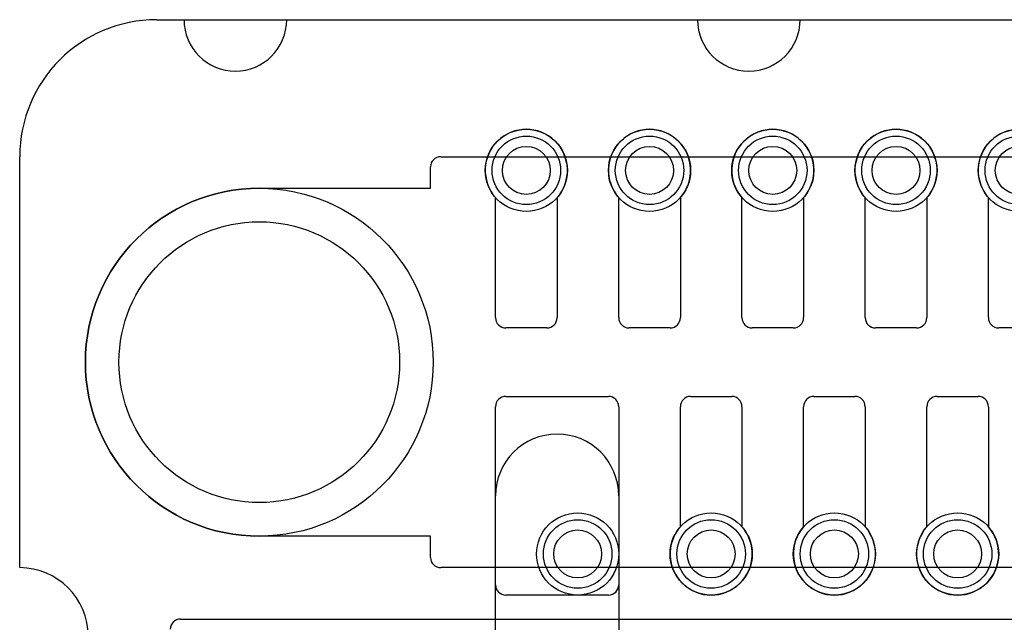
# Model space of a CAD drawing. Extents: x 0 to 20.5, y -0.5 to 20.
# Tile 7 of 20: x 0 to 7.2, y 15.6 to 20. Entities that reach past the tile are written whole.
import ezdxf

# ---------------------------------------------------------------- set-up
doc = ezdxf.new("R2010")
doc.units = 0
for name, color, linetype in [('Hole', 1, 'CONTINUOUS'), ('L1', 3, 'CONTINUOUS'), ('L2', 3, 'CONTINUOUS'), ('L3', 3, 'CONTINUOUS'), ('L4', 3, 'CONTINUOUS'), ('Outline', 7, 'CONTINUOUS'), ('PartsArea-A', 111, 'CONTINUOUS'), ('PartsArea-B', 111, 'CONTINUOUS'), ('Resist-A', 2, 'CONTINUOUS'), ('Resist-B', 2, 'CONTINUOUS')]:
    doc.layers.add(name, color=color, linetype=linetype)

msp = doc.modelspace()

# ---------------------------------------------------------------- linework, layer by layer
at = {"layer": 'Hole'}
for centre, radius in [((3.7, 18.9), 0.175), ((4.6, 18.9), 0.175), ((5.5, 18.9), 0.175), ((6.4, 18.9), 0.175), ((7.3, 18.9), 0.175), ((1.75, 17.5), 1.025), ((4.075, 16.1), 0.175), ((5.05, 16.1), 0.175), ((5.95, 16.1), 0.175), ((6.85, 16.1), 0.175)]:
    msp.add_circle(centre, radius, dxfattribs=at)
at = {"layer": 'L1'}
for p, q in [((3.475, 17.825), (3.475, 18.70157)), ((3.925, 18.70157), (3.925, 17.825)), ((4.375, 17.825), (4.375, 18.70157)), ((4.825, 18.70157), (4.825, 17.825)), ((5.275, 17.825), (5.275, 18.70157)), ((5.725, 18.70157), (5.725, 17.825)), ((6.175, 17.825), (6.175, 18.70157)), ((6.625, 18.70157), (6.625, 17.825)), ((7.075, 17.825), (7.075, 18.70157)), ((3.85, 17.75), (3.55, 17.75)), ((4.75, 17.75), (4.45, 17.75)), ((5.65, 17.75), (5.35, 17.75)), ((6.55, 17.75), (6.25, 17.75)), ((7.45, 17.75), (7.15, 17.75)), ((3.55, 17.25), (4.3, 17.25)), ((4.9, 17.25), (5.2, 17.25)), ((5.8, 17.25), (6.1, 17.25)), ((6.7, 17.25), (7, 17.25)), ((3.475, 15.875), (3.475, 17.175)), ((4.375, 17.175), (4.375, 15.875)), ((4.825, 16.29843), (4.825, 17.175)), ((5.275, 17.175), (5.275, 16.29843)), ((5.725, 16.29843), (5.725, 17.175)), ((6.175, 17.175), (6.175, 16.29843)), ((6.625, 16.29843), (6.625, 17.175)), ((7.075, 17.175), (7.075, 16.29843)), ((3.475, 15.49319), (3.475, 16.525)), ((4.375, 16.525), (4.375, 15.49319)), ((4.3, 15.8), (3.55, 15.8))]:
    msp.add_line(p, q, dxfattribs=at)
for centre in [(3.7, 18.9), (4.6, 18.9), (5.5, 18.9), (6.4, 18.9), (7.3, 18.9), (4.075, 16.1), (5.05, 16.1), (5.95, 16.1), (6.85, 16.1)]:
    msp.add_circle(centre, 0.3, dxfattribs=at)
for centre, radius, start, end in [((3.7, 18.9), 0.3, -41.409429, -138.590571), ((4.6, 18.9), 0.3, -41.409429, -138.590571), ((5.5, 18.9), 0.3, -41.409429, -138.590571), ((6.4, 18.9), 0.3, -41.409429, -138.590571), ((7.3, 18.9), 0.3, -41.409429, -138.590571), ((3.55, 17.825), 0.075, 180, -90), ((3.85, 17.825), 0.075, -90, 0), ((4.45, 17.825), 0.075, 180, -90), ((4.75, 17.825), 0.075, -90, 0), ((5.35, 17.825), 0.075, 180, -90), ((5.65, 17.825), 0.075, -90, 0), ((6.25, 17.825), 0.075, 180, -90), ((6.55, 17.825), 0.075, -90, 0), ((7.15, 17.825), 0.075, 180, -90), ((3.55, 17.175), 0.075, 90, 180), ((4.3, 17.175), 0.075, 0, 90), ((4.9, 17.175), 0.075, 90, 180), ((5.2, 17.175), 0.075, 0, 90), ((5.8, 17.175), 0.075, 90, 180), ((6.1, 17.175), 0.075, 0, 90), ((6.7, 17.175), 0.075, 90, 180), ((7, 17.175), 0.075, 0, 90), ((3.925, 16.525), 0.45, 0, 180), ((5.05, 16.1), 0.3, 138.590571, 41.409429), ((5.95, 16.1), 0.3, 138.590571, 41.409429), ((6.85, 16.1), 0.3, 138.590571, 41.409429), ((3.55, 15.875), 0.075, 180, -90), ((4.3, 15.875), 0.075, -90, 0)]:
    msp.add_arc(centre, radius, start, end, dxfattribs=at)
at = {"layer": 'L2'}
msp.add_line((1.17497, 15.62496), (18.82503, 15.62496), dxfattribs=at)
msp.add_arc((1.17497, 15.54999), 0.07497, 90, 180, dxfattribs=at)
at = {"layer": 'L3'}
msp.add_line((1.17497, 15.62496), (12.33675, 15.62496), dxfattribs=at)
msp.add_arc((1.17497, 15.54999), 0.07497, 90, 180, dxfattribs=at)
at = {"layer": 'L4'}
for p, q in [((3.475, 17.825), (3.475, 18.70157)), ((3.925, 18.70157), (3.925, 17.825)), ((4.375, 17.825), (4.375, 18.70157)), ((4.825, 18.70157), (4.825, 17.825)), ((5.275, 17.825), (5.275, 18.70157)), ((5.725, 18.70157), (5.725, 17.825)), ((6.175, 17.825), (6.175, 18.70157)), ((6.625, 18.70157), (6.625, 17.825)), ((7.075, 17.825), (7.075, 18.70157)), ((3.85, 17.75), (3.55, 17.75)), ((4.75, 17.75), (4.45, 17.75)), ((5.65, 17.75), (5.35, 17.75)), ((6.55, 17.75), (6.25, 17.75)), ((7.45, 17.75), (7.15, 17.75)), ((3.55, 17.25), (4.3, 17.25)), ((4.9, 17.25), (5.2, 17.25)), ((5.8, 17.25), (6.1, 17.25)), ((6.7, 17.25), (7, 17.25)), ((3.475, 15.875), (3.475, 17.175)), ((4.375, 17.175), (4.375, 15.875)), ((4.825, 16.29843), (4.825, 17.175)), ((5.275, 17.175), (5.275, 16.29843)), ((5.725, 16.29843), (5.725, 17.175)), ((6.175, 17.175), (6.175, 16.29843)), ((6.625, 16.29843), (6.625, 17.175)), ((7.075, 17.175), (7.075, 16.29843)), ((4.3, 15.8), (3.55, 15.8))]:
    msp.add_line(p, q, dxfattribs=at)
for centre in [(3.7, 18.9), (4.6, 18.9), (5.5, 18.9), (6.4, 18.9), (7.3, 18.9), (4.075, 16.1), (5.05, 16.1), (5.95, 16.1), (6.85, 16.1)]:
    msp.add_circle(centre, 0.3, dxfattribs=at)
for centre, radius, start, end in [((3.7, 18.9), 0.3, -41.409429, -138.590571), ((4.6, 18.9), 0.3, -41.409429, -138.590571), ((5.5, 18.9), 0.3, -41.409429, -138.590571), ((6.4, 18.9), 0.3, -41.409429, -138.590571), ((7.3, 18.9), 0.3, -41.409429, -138.590571), ((3.55, 17.825), 0.075, 180, -90), ((3.85, 17.825), 0.075, -90, 0), ((4.45, 17.825), 0.075, 180, -90), ((4.75, 17.825), 0.075, -90, 0), ((5.35, 17.825), 0.075, 180, -90), ((5.65, 17.825), 0.075, -90, 0), ((6.25, 17.825), 0.075, 180, -90), ((6.55, 17.825), 0.075, -90, 0), ((7.15, 17.825), 0.075, 180, -90), ((3.55, 17.175), 0.075, 90, 180), ((4.3, 17.175), 0.075, 0, 90), ((4.9, 17.175), 0.075, 90, 180), ((5.2, 17.175), 0.075, 0, 90), ((5.8, 17.175), 0.075, 90, 180), ((6.1, 17.175), 0.075, 0, 90), ((6.7, 17.175), 0.075, 90, 180), ((7, 17.175), 0.075, 0, 90), ((5.05, 16.1), 0.3, 138.590571, 41.409429), ((5.95, 16.1), 0.3, 138.590571, 41.409429), ((6.85, 16.1), 0.3, 138.590571, 41.409429), ((3.55, 15.875), 0.075, 180, -90), ((4.3, 15.875), 0.075, -90, 0)]:
    msp.add_arc(centre, radius, start, end, dxfattribs=at)
at = {"layer": 'Outline'}
for p, q in [((1, 20), (1.2, 20)), ((1.95, 20), (4.95, 20)), ((5.7, 20), (14.3, 20)), ((0, 16), (0, 19))]:
    msp.add_line(p, q, dxfattribs=at)
for centre, radius, start, end in [((1, 19), 1, 90, 180), ((1.575, 20), 0.375, 180, 0), ((5.325, 20), 0.375, 180, 0), ((0, 15.5), 0.5, -90, 90)]:
    msp.add_arc(centre, radius, start, end, dxfattribs=at)
at = {"layer": 'PartsArea-A'}
for p, q in [((1, 20), (19, 20)), ((0, 16), (0, 19))]:
    msp.add_line(p, q, dxfattribs=at)
for centre, radius, start, end in [((1, 19), 1, 90, 180), ((0, 15.5), 0.5, -90, 90)]:
    msp.add_arc(centre, radius, start, end, dxfattribs=at)
at = {"layer": 'PartsArea-B'}
for p, q in [((1, 20), (19, 20)), ((0, 16), (0, 19))]:
    msp.add_line(p, q, dxfattribs=at)
for centre, radius, start, end in [((1, 19), 1, 90, 180), ((0, 15.5), 0.5, -90, 90)]:
    msp.add_arc(centre, radius, start, end, dxfattribs=at)
at = {"layer": 'Resist-A'}
for p, q in [((3.075, 19), (16.925, 19)), ((3, 18.77), (3, 18.925)), ((1.75, 18.77), (3, 18.77)), ((3, 16.23), (1.75, 16.23)), ((3, 16.075), (3, 16.23)), ((16.925, 16), (3.075, 16))]:
    msp.add_line(p, q, dxfattribs=at)
for centre, radius in [((3.7, 18.9), 0.25), ((4.6, 18.9), 0.25), ((5.5, 18.9), 0.25), ((6.4, 18.9), 0.25), ((7.3, 18.9), 0.25), ((1.75, 17.5), 1.27), ((4.075, 16.1), 0.25), ((5.05, 16.1), 0.25), ((5.95, 16.1), 0.25), ((6.85, 16.1), 0.25)]:
    msp.add_circle(centre, radius, dxfattribs=at)
for centre, radius, start, end in [((3.075, 18.925), 0.075, 90, 180), ((1.75, 17.5), 1.27, 90, -90), ((3.075, 16.075), 0.075, 180, -90)]:
    msp.add_arc(centre, radius, start, end, dxfattribs=at)
at = {"layer": 'Resist-B'}
for p, q in [((3.075, 19), (16.925, 19)), ((3, 18.77), (3, 18.925)), ((1.75, 18.77), (3, 18.77)), ((3, 16.23), (1.75, 16.23)), ((3, 16.075), (3, 16.23)), ((16.925, 16), (3.075, 16))]:
    msp.add_line(p, q, dxfattribs=at)
for centre, radius in [((3.7, 18.9), 0.25), ((4.6, 18.9), 0.25), ((5.5, 18.9), 0.25), ((6.4, 18.9), 0.25), ((7.3, 18.9), 0.25), ((1.75, 17.5), 1.27), ((4.075, 16.1), 0.25), ((5.05, 16.1), 0.25), ((5.95, 16.1), 0.25), ((6.85, 16.1), 0.25)]:
    msp.add_circle(centre, radius, dxfattribs=at)
for centre, radius, start, end in [((3.075, 18.925), 0.075, 90, 180), ((1.75, 17.5), 1.27, 90, -90), ((3.075, 16.075), 0.075, 180, -90)]:
    msp.add_arc(centre, radius, start, end, dxfattribs=at)

doc.saveas('drawing.dxf')
